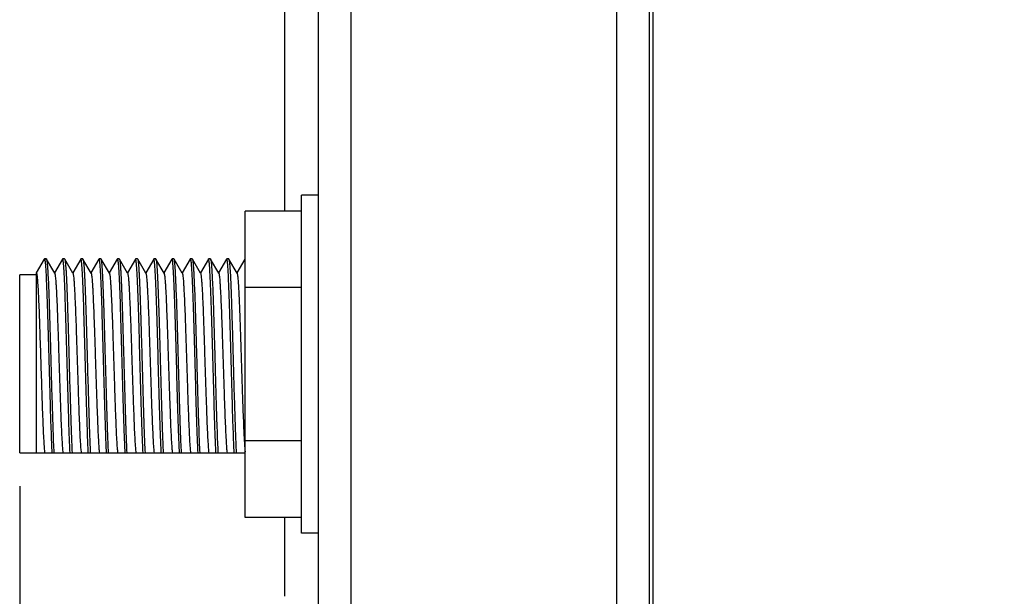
# Model space of a CAD drawing. Header units: millimetres. Extents: x 0 to 841, y 0 to 594.
# Tile 19 of 28: x 443 to 473, y 275 to 292. Entities that reach past the tile are written whole.
import ezdxf

# ---------------------------------------------------------------- set-up
doc = ezdxf.new("R2010")
doc.units = ezdxf.units.MM
doc.header["$LTSCALE"] = 46.255
doc.layers.get('0').update_dxf_attribs({"linetype": 'CONTINUOUS'})
for name, color, linetype in [('MRC-1002-LTE-JP_EUDXF_DIMENSION', 7, 'CONTINUOUS'), ('SIMCARD-DOORDXF_CONTINUOUS_LINE', 7, 'CONTINUOUS'), ('SMA-JACK-CRIDXF_CONTINUOUS_LINE', 7, 'CONTINUOUS'), ('UC-8100-NONLDXF_CONTINUOUS_LINE', 7, 'CONTINUOUS'), ('UC-8100_MOCKDXF_CONTINUOUS_LINE', 7, 'CONTINUOUS')]:
    doc.layers.add(name, color=color, linetype=linetype)
doc.styles.get("Standard").update_dxf_attribs({"font": 'txt', "width": 0.85})
doc.dimstyles.new('DIMSTYLE_2', dxfattribs={"dimtxt": 3.5, "dimasz": 3.5, "dimexe": 1.5, "dimexo": 1, "dimgap": 0.875, "dimtad": 1, "dimzin": 0, "dimdsep": 46, "dimtxsty": 'Standard', "dimblk": '_FILLED', "dimblk1": '_FILLED', "dimblk2": '_FILLED', "dimcen": 0.09, "dimclrt": 1, "dimazin": 0, "dimtp": 0.3, "dimtm": 0.3, "dimtfac": 1, "dimtofl": 0, "dimtmove": 0, "dimatfit": 3, "dimldrblk": '_FILLED', "dimfxl": 0, "dimtolj": 1, "dimtzin": 0, "dimarcsym": 0})

# ---------------------------------------------------------------- blocks, each defined once
blk = doc.blocks.new('_FILLED')
at = {"color": 0, "linetype": 'ByBlock'}
blk.add_solid([(0, 0), (-1, 0.2143), (-1, -0.2143)], dxfattribs=at)
blk = doc.blocks.new('*D3')
at = {"layer": 'MRC-1002-LTE-JP_EUDXF_DIMENSION', "color": 3, "linetype": 'Continuous'}
for p, q in [((443.178, 277.873), (443.178, 222.464)), ((552.178, 251.748), (552.178, 222.464)), ((443.178, 223.964), (497.678, 223.964)), ((552.178, 223.964), (497.678, 223.964))]:
    blk.add_line(p, q, dxfattribs=at)
at = {"layer": 'MRC-1002-LTE-JP_EUDXF_DIMENSION', "color": 3, "linetype": 'Continuous', "xscale": 3.5, "yscale": 3.5, "zscale": 3.5, "rotation": 180}
blk.add_blockref('_FILLED', (443.178, 223.964), dxfattribs=at)
at = {"layer": 'MRC-1002-LTE-JP_EUDXF_DIMENSION', "color": 3, "linetype": 'Continuous', "xscale": 3.5, "yscale": 3.5, "zscale": 3.5}
blk.add_blockref('_FILLED', (552.178, 223.964), dxfattribs=at)
at = {"layer": 'MRC-1002-LTE-JP_EUDXF_DIMENSION', "color": 1, "linetype": 'Continuous', "insert": (498.453, 228.339), "char_height": 3.5, "width": 17.85, "attachment_point": 2, "line_spacing_factor": 0.9}
blk.add_mtext('109.00', dxfattribs=at)

msp = doc.modelspace()

# ---------------------------------------------------------------- linework, layer by layer
at = {"layer": 'SIMCARD-DOORDXF_CONTINUOUS_LINE', "color": 7, "linetype": 'Continuous'}
for p, q in [((451.178, 286.167), (451.178, 298.929)), ((451.178, 274.548), (451.178, 276.929))]:
    msp.add_line(p, q, dxfattribs=at)
at = {"layer": 'SMA-JACK-CRIDXF_CONTINUOUS_LINE', "color": 7, "linetype": 'Continuous'}
for p, q in [((451.678, 276.448), (451.678, 286.648)), ((452.178, 286.648), (451.678, 286.648)), ((449.978, 276.929), (449.978, 286.167)), ((451.678, 286.167), (449.978, 286.167)), ((443.919, 284.719), (443.678, 284.302)), ((443.919, 284.719), (443.923, 284.723)), ((443.982, 284.723), (443.923, 284.723)), ((443.923, 284.723), (443.924, 284.723)), ((443.982, 284.723), (443.987, 284.719)), ((444.233, 284.294), (443.987, 284.719)), ((444.469, 284.719), (444.228, 284.302)), ((444.473, 284.723), (444.469, 284.719)), ((444.532, 284.723), (444.473, 284.723)), ((444.532, 284.723), (444.537, 284.719)), ((444.783, 284.294), (444.537, 284.719)), ((445.019, 284.719), (444.778, 284.302)), ((445.023, 284.723), (445.019, 284.719)), ((445.082, 284.723), (445.023, 284.723)), ((445.082, 284.723), (445.087, 284.719)), ((445.333, 284.294), (445.087, 284.719)), ((445.569, 284.719), (445.328, 284.302)), ((445.573, 284.723), (445.569, 284.719)), ((445.632, 284.723), (445.573, 284.723)), ((445.637, 284.719), (445.632, 284.723)), ((445.883, 284.294), (445.637, 284.719)), ((446.119, 284.719), (445.878, 284.302)), ((446.119, 284.719), (446.123, 284.723)), ((446.182, 284.723), (446.123, 284.723)), ((446.123, 284.723), (446.124, 284.723)), ((446.182, 284.723), (446.187, 284.719)), ((446.433, 284.294), (446.187, 284.719)), ((446.669, 284.719), (446.428, 284.302)), ((446.673, 284.723), (446.669, 284.719)), ((446.732, 284.723), (446.673, 284.723)), ((446.732, 284.723), (446.737, 284.719)), ((446.983, 284.294), (446.737, 284.719)), ((447.219, 284.719), (446.978, 284.302)), ((447.223, 284.723), (447.219, 284.719)), ((447.282, 284.723), (447.223, 284.723)), ((447.282, 284.723), (447.287, 284.719)), ((447.533, 284.294), (447.287, 284.719)), ((447.769, 284.719), (447.528, 284.302)), ((447.773, 284.723), (447.769, 284.719)), ((447.832, 284.723), (447.773, 284.723)), ((447.837, 284.719), (447.832, 284.723)), ((448.083, 284.294), (447.837, 284.719)), ((448.319, 284.719), (448.078, 284.302)), ((448.319, 284.719), (448.323, 284.723)), ((448.382, 284.723), (448.323, 284.723)), ((448.323, 284.723), (448.324, 284.723)), ((448.382, 284.723), (448.387, 284.719)), ((448.633, 284.294), (448.387, 284.719)), ((448.869, 284.719), (448.628, 284.302)), ((448.873, 284.723), (448.869, 284.719)), ((448.932, 284.723), (448.873, 284.723)), ((448.932, 284.723), (448.937, 284.719)), ((449.183, 284.294), (448.937, 284.719)), ((449.419, 284.719), (449.178, 284.302)), ((449.423, 284.723), (449.419, 284.719)), ((449.482, 284.723), (449.423, 284.723)), ((449.482, 284.723), (449.487, 284.719)), ((449.733, 284.294), (449.487, 284.719)), ((449.969, 284.719), (449.728, 284.302)), ((449.973, 284.723), (449.969, 284.719)), ((443.178, 278.873), (443.178, 284.248)), ((443.678, 284.248), (443.178, 284.248)), ((443.683, 284.294), (443.678, 284.302)), ((443.678, 284.302), (443.678, 278.873)), ((451.678, 283.857), (449.978, 283.857)), ((449.951, 279.258), (449.953, 279.234)), ((451.678, 279.239), (449.978, 279.239)), ((443.178, 278.873), (449.978, 278.873)), ((451.678, 276.929), (449.978, 276.929)), ((452.178, 276.448), (451.678, 276.448))]:
    msp.add_line(p, q, dxfattribs=at)
for points, knots in [([(443.924, 284.723), (443.924, 284.723), (443.927, 284.721), (443.928, 284.719), (443.929, 284.717)], [0, 0, 0, 0, 0.169398, 1, 1, 1, 1]), ([(443.929, 284.717), (443.93, 284.714), (443.934, 284.701), (443.936, 284.688), (443.938, 284.677)], [0, 0, 0, 0, 0.170361, 1, 1, 1, 1]), ([(443.938, 284.677), (443.944, 284.638), (443.954, 284.538), (443.966, 284.356), (443.979, 284.11), (443.992, 283.807), (444.004, 283.453), (444.022, 282.904), (444.044, 282.157), (444.069, 281.237), (444.094, 280.344), (444.119, 279.56), (444.138, 279.081), (444.148, 278.873)], [0, 0, 0, 0, 0.020092, 0.051805, 0.094451, 0.147083, 0.208524, 0.277394, 0.431099, 0.59447, 0.752895, 0.892221, 1, 1, 1, 1]), ([(443.987, 284.719), (443.99, 284.713), (443.995, 284.691), (444.002, 284.65), (444.008, 284.589), (444.015, 284.51), (444.022, 284.412), (444.031, 284.246), (444.043, 283.999), (444.057, 283.657), (444.07, 283.264), (444.084, 282.827), (444.097, 282.359), (444.111, 281.871), (444.129, 281.215), (444.151, 280.436), (444.177, 279.602), (444.196, 279.094), (444.208, 278.873)], [0, 0, 0, 0, 0.003908, 0.011081, 0.021529, 0.0352, 0.052019, 0.071881, 0.120237, 0.179076, 0.246941, 0.322149, 0.402832, 0.486987, 0.572525, 0.739269, 0.886605, 1, 1, 1, 1]), ([(444.488, 284.676), (444.486, 284.688), (444.483, 284.704), (444.478, 284.719), (444.475, 284.723), (444.473, 284.723)], [0, 0, 0, 0, 0.714328, 0.904841, 1, 1, 1, 1]), ([(444.698, 278.873), (444.688, 279.081), (444.669, 279.559), (444.644, 280.344), (444.619, 281.236), (444.594, 282.156), (444.572, 282.903), (444.555, 283.452), (444.542, 283.806), (444.529, 284.11), (444.516, 284.355), (444.504, 284.538), (444.494, 284.638), (444.488, 284.676)], [0, 0, 0, 0, 0.107756, 0.247045, 0.405436, 0.568777, 0.722474, 0.791348, 0.852799, 0.905449, 0.948122, 0.979867, 1, 1, 1, 1]), ([(444.537, 284.719), (444.54, 284.713), (444.545, 284.691), (444.552, 284.65), (444.558, 284.589), (444.565, 284.51), (444.572, 284.412), (444.581, 284.246), (444.593, 283.999), (444.607, 283.657), (444.62, 283.264), (444.634, 282.827), (444.647, 282.359), (444.661, 281.871), (444.679, 281.215), (444.701, 280.436), (444.727, 279.602), (444.746, 279.094), (444.758, 278.873)], [0, 0, 0, 0, 0.003908, 0.011081, 0.021529, 0.0352, 0.052019, 0.071881, 0.120237, 0.179076, 0.246941, 0.322149, 0.402832, 0.486987, 0.572525, 0.739269, 0.886605, 1, 1, 1, 1]), ([(445.038, 284.676), (445.036, 284.688), (445.033, 284.704), (445.028, 284.719), (445.025, 284.723), (445.023, 284.723)], [0, 0, 0, 0, 0.714329, 0.904841, 1, 1, 1, 1]), ([(445.248, 278.873), (445.238, 279.081), (445.219, 279.559), (445.194, 280.344), (445.169, 281.236), (445.144, 282.156), (445.122, 282.903), (445.105, 283.452), (445.092, 283.806), (445.079, 284.11), (445.066, 284.355), (445.054, 284.538), (445.044, 284.638), (445.038, 284.676)], [0, 0, 0, 0, 0.107756, 0.247045, 0.405435, 0.568777, 0.722474, 0.791347, 0.852798, 0.905449, 0.948122, 0.979867, 1, 1, 1, 1]), ([(445.087, 284.719), (445.09, 284.713), (445.095, 284.691), (445.102, 284.65), (445.108, 284.589), (445.115, 284.51), (445.122, 284.412), (445.131, 284.246), (445.143, 283.999), (445.157, 283.657), (445.17, 283.264), (445.184, 282.827), (445.197, 282.359), (445.211, 281.871), (445.229, 281.215), (445.251, 280.436), (445.277, 279.602), (445.296, 279.094), (445.308, 278.873)], [0, 0, 0, 0, 0.003908, 0.011081, 0.021529, 0.0352, 0.052019, 0.071881, 0.120237, 0.179076, 0.246941, 0.322149, 0.402832, 0.486987, 0.572525, 0.739269, 0.886605, 1, 1, 1, 1]), ([(445.588, 284.676), (445.586, 284.688), (445.583, 284.704), (445.578, 284.719), (445.575, 284.723), (445.573, 284.723)], [0, 0, 0, 0, 0.714329, 0.904842, 1, 1, 1, 1]), ([(445.798, 278.873), (445.788, 279.081), (445.769, 279.559), (445.744, 280.344), (445.719, 281.236), (445.694, 282.156), (445.672, 282.903), (445.655, 283.452), (445.642, 283.806), (445.629, 284.11), (445.616, 284.355), (445.604, 284.538), (445.594, 284.638), (445.588, 284.676)], [0, 0, 0, 0, 0.107756, 0.247045, 0.405435, 0.568776, 0.722473, 0.791347, 0.852798, 0.905449, 0.948121, 0.979867, 1, 1, 1, 1]), ([(445.858, 278.873), (445.846, 279.094), (445.827, 279.602), (445.801, 280.436), (445.779, 281.215), (445.761, 281.871), (445.747, 282.359), (445.734, 282.827), (445.72, 283.264), (445.707, 283.657), (445.693, 283.998), (445.681, 284.246), (445.672, 284.412), (445.665, 284.51), (445.658, 284.589), (445.652, 284.65), (445.645, 284.691), (445.64, 284.713), (445.637, 284.719)], [0, 0, 0, 0, 0.113392, 0.260727, 0.427468, 0.513006, 0.597159, 0.677839, 0.753048, 0.820915, 0.879755, 0.928111, 0.947974, 0.964795, 0.978467, 0.988916, 0.99609, 1, 1, 1, 1]), ([(446.124, 284.723), (446.124, 284.723), (446.127, 284.721), (446.128, 284.719), (446.129, 284.717)], [0, 0, 0, 0, 0.169398, 1, 1, 1, 1]), ([(446.129, 284.717), (446.13, 284.714), (446.134, 284.701), (446.136, 284.688), (446.138, 284.677)], [0, 0, 0, 0, 0.170361, 1, 1, 1, 1]), ([(446.138, 284.677), (446.144, 284.638), (446.154, 284.538), (446.166, 284.356), (446.179, 284.11), (446.192, 283.807), (446.204, 283.453), (446.222, 282.904), (446.244, 282.157), (446.269, 281.237), (446.294, 280.344), (446.319, 279.56), (446.338, 279.081), (446.348, 278.873)], [0, 0, 0, 0, 0.020092, 0.051805, 0.094451, 0.147083, 0.208524, 0.277394, 0.431099, 0.59447, 0.752895, 0.892221, 1, 1, 1, 1]), ([(446.187, 284.719), (446.19, 284.713), (446.195, 284.691), (446.202, 284.65), (446.208, 284.589), (446.215, 284.51), (446.222, 284.412), (446.231, 284.246), (446.243, 283.999), (446.257, 283.657), (446.27, 283.264), (446.284, 282.827), (446.297, 282.359), (446.311, 281.871), (446.329, 281.215), (446.351, 280.436), (446.377, 279.602), (446.396, 279.094), (446.408, 278.873)], [0, 0, 0, 0, 0.003908, 0.011081, 0.021529, 0.0352, 0.052019, 0.071881, 0.120237, 0.179076, 0.246941, 0.322149, 0.402832, 0.486987, 0.572525, 0.739269, 0.886605, 1, 1, 1, 1]), ([(446.688, 284.676), (446.686, 284.688), (446.683, 284.704), (446.678, 284.719), (446.675, 284.723), (446.673, 284.723)], [0, 0, 0, 0, 0.714328, 0.904841, 1, 1, 1, 1]), ([(446.898, 278.873), (446.888, 279.081), (446.869, 279.559), (446.844, 280.344), (446.819, 281.236), (446.794, 282.156), (446.772, 282.903), (446.755, 283.452), (446.742, 283.806), (446.729, 284.11), (446.716, 284.355), (446.704, 284.538), (446.694, 284.638), (446.688, 284.676)], [0, 0, 0, 0, 0.107756, 0.247045, 0.405436, 0.568777, 0.722474, 0.791348, 0.852799, 0.905449, 0.948122, 0.979867, 1, 1, 1, 1]), ([(446.737, 284.719), (446.74, 284.713), (446.745, 284.691), (446.752, 284.65), (446.758, 284.589), (446.765, 284.51), (446.772, 284.412), (446.781, 284.246), (446.793, 283.999), (446.807, 283.657), (446.82, 283.264), (446.834, 282.827), (446.847, 282.359), (446.861, 281.871), (446.879, 281.215), (446.901, 280.436), (446.927, 279.602), (446.946, 279.094), (446.958, 278.873)], [0, 0, 0, 0, 0.003908, 0.011081, 0.021529, 0.0352, 0.052019, 0.071881, 0.120237, 0.179076, 0.246941, 0.322149, 0.402832, 0.486987, 0.572525, 0.739269, 0.886605, 1, 1, 1, 1]), ([(447.238, 284.676), (447.236, 284.688), (447.233, 284.704), (447.228, 284.719), (447.225, 284.723), (447.223, 284.723)], [0, 0, 0, 0, 0.714329, 0.904841, 1, 1, 1, 1]), ([(447.448, 278.873), (447.438, 279.081), (447.419, 279.559), (447.394, 280.344), (447.369, 281.236), (447.344, 282.156), (447.322, 282.903), (447.305, 283.452), (447.292, 283.806), (447.279, 284.11), (447.266, 284.355), (447.254, 284.538), (447.244, 284.638), (447.238, 284.676)], [0, 0, 0, 0, 0.107756, 0.247045, 0.405435, 0.568777, 0.722474, 0.791347, 0.852798, 0.905449, 0.948122, 0.979867, 1, 1, 1, 1]), ([(447.287, 284.719), (447.29, 284.713), (447.295, 284.691), (447.302, 284.65), (447.308, 284.589), (447.315, 284.51), (447.322, 284.412), (447.331, 284.246), (447.343, 283.999), (447.357, 283.657), (447.37, 283.264), (447.384, 282.827), (447.397, 282.359), (447.411, 281.871), (447.429, 281.215), (447.451, 280.436), (447.477, 279.602), (447.496, 279.094), (447.508, 278.873)], [0, 0, 0, 0, 0.003908, 0.011081, 0.021529, 0.0352, 0.052019, 0.071881, 0.120237, 0.179076, 0.246941, 0.322149, 0.402832, 0.486987, 0.572525, 0.739269, 0.886605, 1, 1, 1, 1]), ([(447.788, 284.676), (447.786, 284.688), (447.783, 284.704), (447.778, 284.719), (447.775, 284.723), (447.773, 284.723)], [0, 0, 0, 0, 0.714329, 0.904842, 1, 1, 1, 1]), ([(447.998, 278.873), (447.988, 279.081), (447.969, 279.559), (447.944, 280.344), (447.919, 281.236), (447.894, 282.156), (447.872, 282.903), (447.855, 283.452), (447.842, 283.806), (447.829, 284.11), (447.816, 284.355), (447.804, 284.538), (447.794, 284.638), (447.788, 284.676)], [0, 0, 0, 0, 0.107756, 0.247045, 0.405435, 0.568776, 0.722473, 0.791347, 0.852798, 0.905449, 0.948121, 0.979867, 1, 1, 1, 1]), ([(448.058, 278.873), (448.046, 279.094), (448.027, 279.602), (448.001, 280.436), (447.979, 281.215), (447.961, 281.871), (447.947, 282.359), (447.934, 282.827), (447.92, 283.264), (447.907, 283.657), (447.893, 283.998), (447.881, 284.246), (447.872, 284.412), (447.865, 284.51), (447.858, 284.589), (447.852, 284.65), (447.845, 284.691), (447.84, 284.713), (447.837, 284.719)], [0, 0, 0, 0, 0.113392, 0.260727, 0.427468, 0.513006, 0.597159, 0.677839, 0.753048, 0.820915, 0.879755, 0.928111, 0.947974, 0.964795, 0.978467, 0.988916, 0.99609, 1, 1, 1, 1]), ([(448.324, 284.723), (448.324, 284.723), (448.327, 284.721), (448.328, 284.719), (448.329, 284.717)], [0, 0, 0, 0, 0.169398, 1, 1, 1, 1]), ([(448.329, 284.717), (448.33, 284.714), (448.334, 284.701), (448.336, 284.688), (448.338, 284.677)], [0, 0, 0, 0, 0.170361, 1, 1, 1, 1]), ([(448.338, 284.677), (448.344, 284.638), (448.354, 284.538), (448.366, 284.356), (448.379, 284.11), (448.392, 283.807), (448.404, 283.453), (448.422, 282.904), (448.444, 282.157), (448.469, 281.237), (448.494, 280.344), (448.519, 279.56), (448.538, 279.081), (448.548, 278.873)], [0, 0, 0, 0, 0.020092, 0.051805, 0.094451, 0.147083, 0.208524, 0.277394, 0.431099, 0.59447, 0.752895, 0.892221, 1, 1, 1, 1]), ([(448.387, 284.719), (448.39, 284.713), (448.395, 284.691), (448.402, 284.65), (448.408, 284.589), (448.415, 284.51), (448.422, 284.412), (448.431, 284.246), (448.443, 283.999), (448.457, 283.657), (448.47, 283.264), (448.484, 282.827), (448.497, 282.359), (448.511, 281.871), (448.529, 281.215), (448.551, 280.436), (448.577, 279.602), (448.596, 279.094), (448.608, 278.873)], [0, 0, 0, 0, 0.003908, 0.011081, 0.021529, 0.0352, 0.052019, 0.071881, 0.120237, 0.179076, 0.246941, 0.322149, 0.402832, 0.486987, 0.572525, 0.739269, 0.886605, 1, 1, 1, 1]), ([(448.888, 284.676), (448.886, 284.688), (448.883, 284.704), (448.878, 284.719), (448.875, 284.723), (448.873, 284.723)], [0, 0, 0, 0, 0.714328, 0.904841, 1, 1, 1, 1]), ([(449.098, 278.873), (449.088, 279.081), (449.069, 279.559), (449.044, 280.344), (449.019, 281.236), (448.994, 282.156), (448.972, 282.903), (448.955, 283.452), (448.942, 283.806), (448.929, 284.11), (448.916, 284.355), (448.904, 284.538), (448.894, 284.638), (448.888, 284.676)], [0, 0, 0, 0, 0.107756, 0.247045, 0.405436, 0.568777, 0.722474, 0.791348, 0.852799, 0.905449, 0.948122, 0.979867, 1, 1, 1, 1]), ([(448.937, 284.719), (448.94, 284.713), (448.945, 284.691), (448.952, 284.65), (448.958, 284.589), (448.965, 284.51), (448.972, 284.412), (448.981, 284.246), (448.993, 283.999), (449.007, 283.657), (449.02, 283.264), (449.034, 282.827), (449.047, 282.359), (449.061, 281.871), (449.079, 281.215), (449.101, 280.436), (449.127, 279.602), (449.146, 279.094), (449.158, 278.873)], [0, 0, 0, 0, 0.003908, 0.011081, 0.021529, 0.0352, 0.052019, 0.071881, 0.120237, 0.179076, 0.246941, 0.322149, 0.402832, 0.486987, 0.572525, 0.739269, 0.886605, 1, 1, 1, 1]), ([(449.438, 284.676), (449.436, 284.688), (449.433, 284.704), (449.428, 284.719), (449.425, 284.723), (449.423, 284.723)], [0, 0, 0, 0, 0.714329, 0.904841, 1, 1, 1, 1]), ([(449.648, 278.873), (449.638, 279.081), (449.619, 279.559), (449.594, 280.344), (449.569, 281.236), (449.544, 282.156), (449.522, 282.903), (449.505, 283.452), (449.492, 283.806), (449.479, 284.11), (449.466, 284.355), (449.454, 284.538), (449.444, 284.638), (449.438, 284.676)], [0, 0, 0, 0, 0.107756, 0.247045, 0.405435, 0.568777, 0.722474, 0.791347, 0.852798, 0.905449, 0.948122, 0.979867, 1, 1, 1, 1]), ([(449.487, 284.719), (449.49, 284.713), (449.495, 284.691), (449.502, 284.65), (449.508, 284.589), (449.515, 284.51), (449.522, 284.412), (449.531, 284.246), (449.543, 283.999), (449.557, 283.657), (449.57, 283.264), (449.584, 282.827), (449.597, 282.359), (449.611, 281.871), (449.629, 281.215), (449.651, 280.436), (449.677, 279.602), (449.696, 279.094), (449.708, 278.873)], [0, 0, 0, 0, 0.003908, 0.011081, 0.021529, 0.0352, 0.052019, 0.071881, 0.120237, 0.179076, 0.246941, 0.322149, 0.402832, 0.486987, 0.572525, 0.739269, 0.886605, 1, 1, 1, 1]), ([(443.683, 284.294), (443.685, 284.29), (443.689, 284.278), (443.691, 284.266), (443.693, 284.258)], [0, 0, 0, 0, 0.382392, 1, 1, 1, 1]), ([(443.693, 284.258), (443.7, 284.219), (443.711, 284.114), (443.725, 283.921), (443.739, 283.659), (443.754, 283.335), (443.768, 282.959), (443.788, 282.386), (443.813, 281.631), (443.841, 280.74), (443.865, 280.039), (443.886, 279.55), (443.9, 279.264), (443.915, 279.045), (443.925, 278.922), (443.932, 278.873)], [0, 0, 0, 0, 0.022283, 0.058521, 0.107699, 0.168397, 0.238852, 0.317013, 0.487186, 0.659221, 0.813207, 0.877724, 0.931333, 0.972483, 1, 1, 1, 1]), ([(444.233, 284.294), (444.237, 284.287), (444.242, 284.262), (444.25, 284.217), (444.257, 284.149), (444.265, 284.062), (444.272, 283.954), (444.283, 283.773), (444.296, 283.505), (444.312, 283.139), (444.327, 282.722), (444.342, 282.268), (444.357, 281.791), (444.373, 281.307), (444.388, 280.83), (444.404, 280.376), (444.419, 279.959), (444.434, 279.593), (444.449, 279.288), (444.464, 279.055), (444.475, 278.925), (444.482, 278.873)], [0, 0, 0, 0, 0.004715, 0.013307, 0.025776, 0.042038, 0.061977, 0.085435, 0.142152, 0.210405, 0.288038, 0.372594, 0.461396, 0.551632, 0.640446, 0.725025, 0.802691, 0.870987, 0.927756, 0.971209, 1, 1, 1, 1]), ([(444.783, 284.294), (444.787, 284.287), (444.792, 284.262), (444.8, 284.217), (444.807, 284.149), (444.815, 284.062), (444.822, 283.954), (444.833, 283.773), (444.846, 283.505), (444.862, 283.139), (444.877, 282.722), (444.892, 282.268), (444.907, 281.791), (444.923, 281.307), (444.938, 280.83), (444.954, 280.376), (444.969, 279.959), (444.984, 279.593), (444.999, 279.288), (445.014, 279.055), (445.025, 278.925), (445.032, 278.873)], [0, 0, 0, 0, 0.004715, 0.013307, 0.025776, 0.042038, 0.061977, 0.085435, 0.142152, 0.210405, 0.288038, 0.372594, 0.461396, 0.551632, 0.640446, 0.725025, 0.802691, 0.870987, 0.927756, 0.971209, 1, 1, 1, 1]), ([(445.333, 284.294), (445.337, 284.287), (445.342, 284.262), (445.35, 284.217), (445.357, 284.149), (445.365, 284.062), (445.372, 283.954), (445.383, 283.773), (445.396, 283.505), (445.412, 283.139), (445.427, 282.722), (445.442, 282.268), (445.457, 281.791), (445.473, 281.307), (445.488, 280.83), (445.504, 280.376), (445.519, 279.959), (445.534, 279.593), (445.549, 279.288), (445.564, 279.055), (445.575, 278.925), (445.582, 278.873)], [0, 0, 0, 0, 0.004715, 0.013307, 0.025776, 0.042038, 0.061977, 0.085435, 0.142152, 0.210405, 0.288038, 0.372594, 0.461396, 0.551632, 0.640446, 0.725025, 0.802691, 0.870987, 0.927756, 0.971209, 1, 1, 1, 1]), ([(445.883, 284.294), (445.887, 284.287), (445.892, 284.262), (445.9, 284.217), (445.907, 284.149), (445.915, 284.062), (445.922, 283.954), (445.933, 283.773), (445.946, 283.505), (445.962, 283.139), (445.977, 282.722), (445.992, 282.268), (446.008, 281.791), (446.023, 281.307), (446.038, 280.83), (446.054, 280.376), (446.069, 279.959), (446.084, 279.593), (446.099, 279.288), (446.114, 279.055), (446.125, 278.925), (446.132, 278.873)], [0, 0, 0, 0, 0.004716, 0.01331, 0.025779, 0.042044, 0.061982, 0.085442, 0.142161, 0.210415, 0.288047, 0.372603, 0.461404, 0.551639, 0.640452, 0.725029, 0.802694, 0.870989, 0.927757, 0.97121, 1, 1, 1, 1]), ([(446.433, 284.294), (446.437, 284.287), (446.442, 284.262), (446.45, 284.217), (446.457, 284.149), (446.465, 284.062), (446.472, 283.954), (446.483, 283.773), (446.496, 283.505), (446.512, 283.139), (446.527, 282.722), (446.542, 282.268), (446.557, 281.791), (446.573, 281.307), (446.588, 280.83), (446.604, 280.376), (446.619, 279.959), (446.634, 279.593), (446.649, 279.288), (446.664, 279.055), (446.675, 278.925), (446.682, 278.873)], [0, 0, 0, 0, 0.004715, 0.013307, 0.025776, 0.042038, 0.061977, 0.085435, 0.142152, 0.210405, 0.288038, 0.372594, 0.461396, 0.551632, 0.640446, 0.725025, 0.802691, 0.870987, 0.927756, 0.971209, 1, 1, 1, 1]), ([(446.983, 284.294), (446.987, 284.287), (446.992, 284.262), (447, 284.217), (447.007, 284.149), (447.015, 284.062), (447.022, 283.954), (447.033, 283.773), (447.046, 283.505), (447.062, 283.139), (447.077, 282.722), (447.092, 282.268), (447.107, 281.791), (447.123, 281.307), (447.138, 280.83), (447.154, 280.376), (447.169, 279.959), (447.184, 279.593), (447.199, 279.288), (447.214, 279.055), (447.225, 278.925), (447.232, 278.873)], [0, 0, 0, 0, 0.004715, 0.013307, 0.025776, 0.042038, 0.061977, 0.085435, 0.142152, 0.210405, 0.288038, 0.372594, 0.461396, 0.551632, 0.640446, 0.725025, 0.802691, 0.870987, 0.927756, 0.971209, 1, 1, 1, 1]), ([(447.533, 284.294), (447.537, 284.287), (447.542, 284.262), (447.55, 284.217), (447.557, 284.149), (447.565, 284.062), (447.572, 283.954), (447.583, 283.773), (447.596, 283.505), (447.612, 283.139), (447.627, 282.722), (447.642, 282.268), (447.657, 281.791), (447.673, 281.307), (447.688, 280.83), (447.704, 280.376), (447.719, 279.959), (447.734, 279.593), (447.749, 279.288), (447.764, 279.055), (447.775, 278.925), (447.782, 278.873)], [0, 0, 0, 0, 0.004715, 0.013307, 0.025776, 0.042038, 0.061977, 0.085435, 0.142152, 0.210405, 0.288038, 0.372594, 0.461396, 0.551632, 0.640446, 0.725025, 0.802691, 0.870987, 0.927756, 0.971209, 1, 1, 1, 1]), ([(448.083, 284.294), (448.087, 284.287), (448.092, 284.262), (448.1, 284.217), (448.107, 284.149), (448.115, 284.062), (448.122, 283.954), (448.133, 283.773), (448.146, 283.505), (448.162, 283.139), (448.177, 282.722), (448.192, 282.268), (448.208, 281.791), (448.223, 281.307), (448.238, 280.83), (448.254, 280.376), (448.269, 279.959), (448.284, 279.593), (448.299, 279.288), (448.314, 279.055), (448.325, 278.925), (448.332, 278.873)], [0, 0, 0, 0, 0.004716, 0.01331, 0.025779, 0.042044, 0.061982, 0.085442, 0.142161, 0.210415, 0.288047, 0.372603, 0.461404, 0.551639, 0.640452, 0.725029, 0.802694, 0.870989, 0.927757, 0.97121, 1, 1, 1, 1]), ([(448.633, 284.294), (448.637, 284.287), (448.642, 284.262), (448.65, 284.217), (448.657, 284.149), (448.665, 284.062), (448.672, 283.954), (448.683, 283.773), (448.696, 283.505), (448.712, 283.139), (448.727, 282.722), (448.742, 282.268), (448.757, 281.791), (448.773, 281.307), (448.788, 280.83), (448.804, 280.376), (448.819, 279.959), (448.834, 279.593), (448.849, 279.288), (448.864, 279.055), (448.875, 278.925), (448.882, 278.873)], [0, 0, 0, 0, 0.004715, 0.013307, 0.025776, 0.042038, 0.061977, 0.085435, 0.142152, 0.210405, 0.288038, 0.372594, 0.461396, 0.551632, 0.640446, 0.725025, 0.802691, 0.870987, 0.927756, 0.971209, 1, 1, 1, 1]), ([(449.183, 284.294), (449.187, 284.287), (449.192, 284.262), (449.2, 284.217), (449.207, 284.149), (449.215, 284.062), (449.222, 283.954), (449.233, 283.773), (449.246, 283.505), (449.262, 283.139), (449.277, 282.722), (449.292, 282.268), (449.307, 281.791), (449.323, 281.307), (449.338, 280.83), (449.354, 280.376), (449.369, 279.959), (449.384, 279.593), (449.399, 279.288), (449.414, 279.055), (449.425, 278.925), (449.432, 278.873)], [0, 0, 0, 0, 0.004715, 0.013307, 0.025776, 0.042038, 0.061977, 0.085435, 0.142152, 0.210405, 0.288038, 0.372594, 0.461396, 0.551632, 0.640446, 0.725025, 0.802691, 0.870987, 0.927756, 0.971209, 1, 1, 1, 1]), ([(449.733, 284.294), (449.736, 284.288), (449.741, 284.268), (449.747, 284.232), (449.754, 284.178), (449.761, 284.109), (449.767, 284.024), (449.777, 283.882), (449.789, 283.669), (449.802, 283.376), (449.815, 283.039), (449.829, 282.665), (449.842, 282.264), (449.856, 281.846), (449.874, 281.283), (449.895, 280.612), (449.921, 279.892), (449.94, 279.451), (449.951, 279.258)], [0, 0, 0, 0, 0.004228, 0.011654, 0.022294, 0.036104, 0.053004, 0.0729, 0.121177, 0.179771, 0.247261, 0.322008, 0.402194, 0.485867, 0.57099, 0.737317, 0.885082, 1, 1, 1, 1]), ([(449.953, 279.234), (449.955, 279.201), (449.962, 279.092), (449.969, 278.984), (449.978, 278.909)], [0, 0, 0, 0, 0.307656, 1, 1, 1, 1])]:
    msp.add_open_spline(points, degree=3, knots=knots, dxfattribs=at)
at = {"layer": 'UC-8100-NONLDXF_CONTINUOUS_LINE', "color": 7, "linetype": 'Continuous'}
for p, q in [((453.178, 251.548), (453.178, 379.548)), ((452.178, 378.548), (452.178, 252.548)), ((461.178, 378.448), (461.178, 252.648)), ((462.178, 252.648), (462.178, 378.448))]:
    msp.add_line(p, q, dxfattribs=at)
at = {"layer": 'UC-8100_MOCKDXF_CONTINUOUS_LINE', "color": 7, "linetype": 'Continuous'}
for p, q in [((462.278, 379.548), (462.278, 253.748)), ((452.178, 378.548), (452.178, 252.548)), ((453.178, 252.548), (453.178, 378.448)), ((461.178, 378.448), (461.178, 252.648)), ((462.178, 252.648), (462.178, 378.448))]:
    msp.add_line(p, q, dxfattribs=at)

# ---------------------------------------------------------------- dimensions: what is measured, and where the dimension line sits
at = {"layer": 'MRC-1002-LTE-JP_EUDXF_DIMENSION', "color": 3, "linetype": 'Continuous'}
dim = msp.add_linear_dim(base=(443.178, 223.964), p1=(552.178, 252.748), p2=(443.178, 278.873), angle=180, dimstyle='DIMSTYLE_2', dxfattribs=at)
dim.commit()
dim.dimension.update_dxf_attribs({"geometry": '*D3', "text_midpoint": (498.825, 223.964), "dimtype": 160})

doc.saveas('drawing.dxf')
